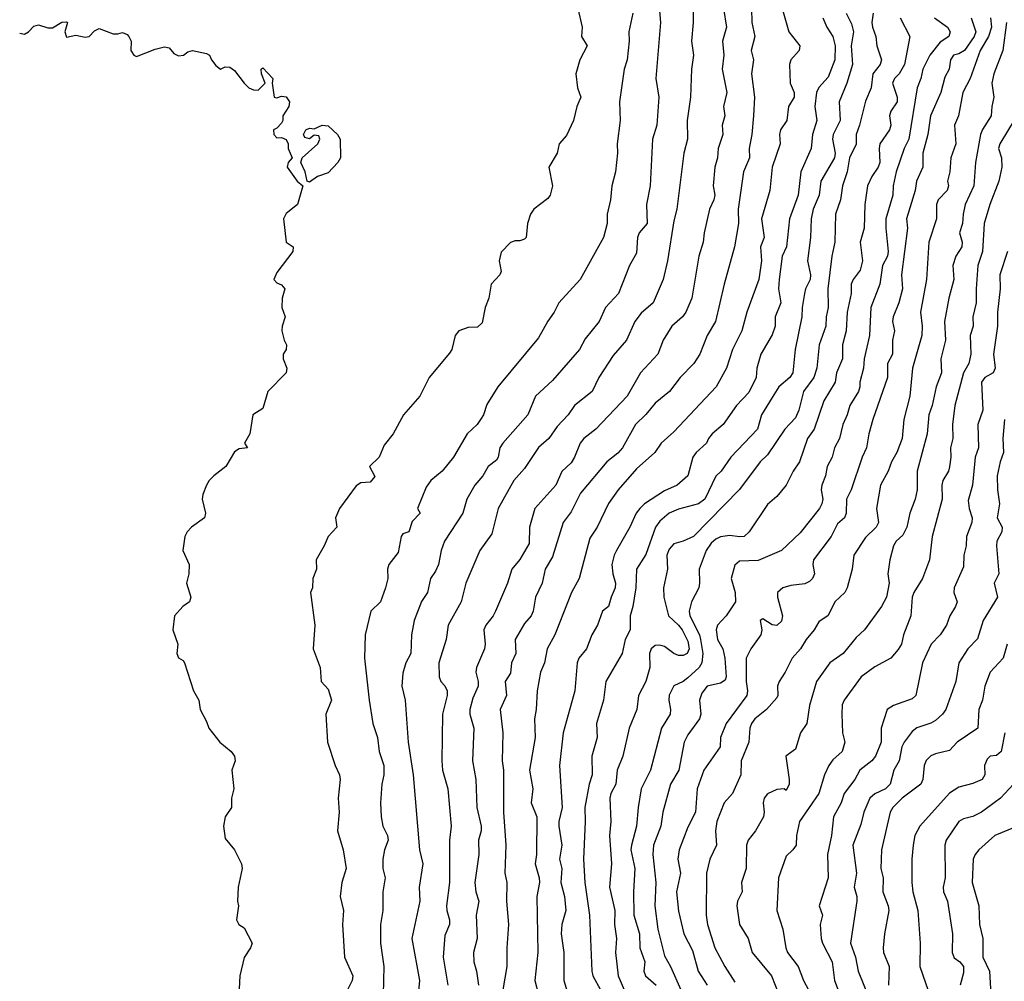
# Model space of a CAD drawing. Header units: metres. Extents: x -51132 to -49532, y -231222 to -229437.
# Tile 160 of 256: x -51132 to -51026, y -229706 to -229603. Entities that reach past the tile are written whole.
import ezdxf

# ---------------------------------------------------------------- set-up
doc = ezdxf.new("R2010")
doc.units = ezdxf.units.M
doc.layers.add('CONTOUR_INDEX', color=1, linetype='Continuous')
doc.layers.add('CONTOUR_INTER', color=3, linetype='Continuous')

msp = doc.modelspace()

# ---------------------------------------------------------------- linework, layer by layer
at = {"layer": 'CONTOUR_INDEX'}
for points, elevation in [([(-51050.01, -229601.76), (-51049.29, -229604.26), (-51048.12, -229605.76), (-51048.17, -229606.26), (-51049.07, -229607.26), (-51049.21, -229607.76), (-51049.13, -229609.76), (-51048.71, -229610.76), (-51048.73, -229611.26), (-51049.33, -229612.26), (-51049.51, -229613.76), (-51050.18, -229614.76), (-51050.29, -229615.26), (-51050.22, -229616.26), (-51051.07, -229618.76), (-51051.31, -229621.26), (-51052.21, -229624.26), (-51051.92, -229626.26), (-51052.3, -229627.26), (-51052.22, -229628.76), (-51052.5, -229630.76), (-51053.78, -229634.26), (-51054.33, -229636.26), (-51055.3, -229638.26), (-51055.97, -229640.26), (-51057.07, -229642.26), (-51061.58, -229647.06), (-51062.96, -229648.26), (-51063.62, -229649.26), (-51065.58, -229651.03), (-51067.55, -229653.26), (-51068.58, -229654.74), (-51069.78, -229657.26), (-51070.58, -229658.43), (-51071.73, -229662.76), (-51072.53, -229664.26), (-51074.31, -229668.76), (-51075.14, -229670.26), (-51075.41, -229671.76), (-51075.86, -229672.76), (-51076.22, -229674.76), (-51076.32, -229676.76), (-51076.49, -229677.76), (-51076.43, -229679.76), (-51077.03, -229683.26), (-51076.69, -229685.26), (-51076.87, -229686.76), (-51076.26, -229688.26), (-51076.29, -229692.26), (-51076.42, -229693.26), (-51076.01, -229694.76), (-51075.98, -229695.26), (-51076.26, -229696.76), (-51076.13, -229702.76), (-51076.45, -229705.76), (-51075.68, -229708.76)], 60), ([(-51065.98, -229602.26), (-51066.39, -229604.26), (-51066.37, -229605.26), (-51066.59, -229607.26), (-51066.92, -229608.26), (-51067.4, -229611.76), (-51067.34, -229613.76), (-51067.67, -229616.26), (-51067.63, -229617.26), (-51067.84, -229619.26), (-51068.24, -229620.76), (-51068.37, -229622.26), (-51068.73, -229623.76), (-51068.74, -229624.76), (-51069.12, -229626.26), (-51071.61, -229630.76), (-51073.9, -229633.26), (-51074.38, -229634.26), (-51075.08, -229635.22), (-51076.08, -229637.01), (-51080.42, -229642.26), (-51081.58, -229644.13), (-51081.97, -229645.26), (-51082.26, -229645.76), (-51082.63, -229646.26), (-51083.71, -229647.26), (-51085.15, -229649.76), (-51086.39, -229651.26), (-51087.58, -229652.28), (-51088.08, -229652.99), (-51089, -229655.26), (-51088.73, -229655.76), (-51089.58, -229656.65), (-51089.95, -229657.76), (-51090.58, -229657.98), (-51090.77, -229658.26), (-51091.08, -229659.96), (-51092.09, -229661.26), (-51092.23, -229661.76), (-51092.18, -229662.76), (-51092.44, -229663.76), (-51092.97, -229665.26), (-51094.01, -229666.26), (-51094.63, -229668.76), (-51094.67, -229671.26), (-51094.19, -229675.76), (-51093.79, -229678.26), (-51093.29, -229679.76), (-51093.12, -229681.26), (-51092.61, -229682.76), (-51092.61, -229683.76), (-51092.83, -229684.76), (-51092.97, -229686.76), (-51092.92, -229688.26), (-51092.71, -229689.26), (-51092.22, -229690.26), (-51092.16, -229690.76), (-51092.53, -229691.76), (-51092.72, -229692.76), (-51092.72, -229693.76), (-51092.49, -229694.76), (-51092.74, -229696.26), (-51092.74, -229698.26), (-51092.97, -229699.76), (-51092.99, -229701.76), (-51092.61, -229704.26), (-51092.69, -229707.26)], 65), ([(-51033.71, -229602.76), (-51032.3, -229603.76), (-51032.04, -229604.26), (-51032.17, -229604.76), (-51033.08, -229605.39), (-51034.19, -229606.76), (-51034.96, -229608.26), (-51035.17, -229609.26), (-51035.56, -229610.26), (-51036.46, -229615.76), (-51036.94, -229616.76), (-51037.8, -229619.26), (-51038.11, -229620.76), (-51038.17, -229621.76), (-51038.89, -229624.26), (-51038.92, -229625.26), (-51038.67, -229627.76), (-51038.74, -229628.26), (-51039.26, -229629.26), (-51039.53, -229631.26), (-51040.52, -229633.76), (-51040.64, -229636.76), (-51041.21, -229639.26), (-51041.28, -229640.26), (-51041.68, -229641.76), (-51041.69, -229642.26), (-51041.84, -229642.76), (-51042.74, -229644.26), (-51043.04, -229645.26), (-51043.52, -229646.26), (-51043.88, -229647.76), (-51044.39, -229648.76), (-51044.66, -229649.76), (-51045.18, -229650.76), (-51045.37, -229651.76), (-51045.75, -229652.76), (-51045.82, -229653.26), (-51045.63, -229654.26), (-51045.77, -229654.76), (-51045.99, -229655.26), (-51048.08, -229657.86), (-51050.08, -229659.76), (-51052.58, -229660.83), (-51054.58, -229660.88), (-51055.08, -229661.34), (-51055.45, -229662.76), (-51055.01, -229664.26), (-51054.99, -229665.26), (-51056, -229666.76), (-51056.93, -229667.76), (-51057.06, -229668.26), (-51056.91, -229669.26), (-51056.34, -229670.26), (-51056.12, -229671.26), (-51055.98, -229673.26), (-51056.08, -229673.64), (-51056.58, -229673.94), (-51058.01, -229674.26), (-51058.58, -229675.01), (-51058.84, -229675.76), (-51058.71, -229677.26), (-51058.83, -229677.76), (-51060.08, -229679.49), (-51060.47, -229680.26), (-51061.06, -229683.26), (-51061.96, -229684.76), (-51062.77, -229687.76), (-51062.98, -229689.26), (-51063.76, -229691.26), (-51063.83, -229692.26), (-51063.5, -229695.26), (-51063.64, -229697.76), (-51063.29, -229700.26), (-51062.58, -229703.1), (-51061.93, -229704.26), (-51060.85, -229706.76)], 55), ([(-51025.88, -229627.76), (-51026.71, -229630.26), (-51026.68, -229631.76), (-51026.96, -229634.26), (-51026.97, -229635.76), (-51027.39, -229638.76), (-51027.2, -229640.26), (-51027.43, -229640.76), (-51028.31, -229641.26), (-51028.68, -229641.76), (-51028.54, -229644.76), (-51029.07, -229646.26), (-51029, -229648.76), (-51029.35, -229649.76), (-51029.64, -229652.76), (-51030.08, -229654.4), (-51030, -229655.26), (-51029.67, -229656.26), (-51029.7, -229656.76), (-51030.26, -229658.26), (-51030.3, -229659.26), (-51030.55, -229660.26), (-51030.58, -229661.51), (-51031.6, -229663.76), (-51031.63, -229664.26), (-51031.28, -229665.26), (-51031.45, -229665.76), (-51032.07, -229666.76), (-51032.42, -229667.76), (-51033.08, -229668.76), (-51034.05, -229669.76), (-51035, -229671.76), (-51035.68, -229675.26), (-51036.08, -229675.63), (-51038.08, -229676.34), (-51038.76, -229676.76), (-51039.39, -229678.76), (-51039.4, -229680.26), (-51040, -229681.76), (-51040.42, -229682.26), (-51041.7, -229683.26), (-51042.23, -229684.26), (-51043.36, -229685.76), (-51043.69, -229686.76), (-51044.52, -229688.26), (-51044.73, -229690.26), (-51045.16, -229692.26), (-51045.06, -229694.76), (-51046.04, -229697.76), (-51045.7, -229698.76), (-51045.92, -229699.76), (-51045.82, -229701.26), (-51045.69, -229701.76), (-51044.66, -229703.76), (-51044.4, -229705.76), (-51043.82, -229707.26)], 50), ([(-51025.08, -229689.35), (-51027.24, -229690.26), (-51028.96, -229691.76), (-51029.36, -229692.26), (-51029.55, -229692.76), (-51029.67, -229695.26), (-51028.94, -229697.76), (-51028.9, -229699.76), (-51028.52, -229701.26), (-51028.53, -229703.26), (-51027.81, -229704.76), (-51027.66, -229707.26)], 45)]:
    msp.add_lwpolyline(points, dxfattribs=dict(at, elevation=elevation))
at = {"layer": 'CONTOUR_INTER'}
for points, elevation in [([(-51063.23, -229600.76), (-51063.01, -229603.26), (-51063.51, -229609.26), (-51063.21, -229611.26), (-51063.41, -229614.26), (-51063.88, -229615.76), (-51064.11, -229620.76), (-51064.5, -229622.76), (-51064.46, -229624.76), (-51065.29, -229625.76), (-51065.47, -229626.26), (-51065.58, -229627.95), (-51066.33, -229629.26), (-51067.51, -229632.26), (-51068.89, -229633.76), (-51069.58, -229635.26), (-51071.08, -229637.12), (-51071.68, -229638.26), (-51074.58, -229641.56), (-51076.4, -229643.26), (-51077.22, -229645.26), (-51079.89, -229648.26), (-51080.2, -229648.76), (-51080.4, -229649.76), (-51080.58, -229650.08), (-51081.47, -229650.76), (-51082.02, -229651.76), (-51082.88, -229652.76), (-51083.75, -229654.26), (-51084.17, -229655.76), (-51086.11, -229658.76), (-51086.5, -229659.76), (-51086.77, -229661.26), (-51087.08, -229661.97), (-51087.63, -229662.76), (-51087.96, -229664.26), (-51088.58, -229665.21), (-51089.36, -229667.26), (-51089.66, -229668.76), (-51089.73, -229670.76), (-51090.28, -229671.76), (-51090.58, -229672.88), (-51090.68, -229674.26), (-51090.34, -229675.76), (-51090.03, -229680.26), (-51089.47, -229683.76), (-51088.79, -229691.76), (-51088.46, -229693.26), (-51088.83, -229695.76), (-51088.76, -229697.26), (-51089.63, -229701.26), (-51088.82, -229705.76), (-51088.95, -229707.26)], 64), ([(-51059.53, -229600.76), (-51059.51, -229603.26), (-51059.69, -229605.26), (-51059.5, -229606.76), (-51059.71, -229608.26), (-51059.81, -229611.26), (-51060.15, -229613.76), (-51060.13, -229615.76), (-51060.53, -229617.26), (-51061.27, -229623.26), (-51061.58, -229624.48), (-51062.26, -229628.76), (-51062.74, -229630.76), (-51063.8, -229633.26), (-51065.08, -229634.37), (-51065.77, -229635.26), (-51066.66, -229637.26), (-51068.08, -229638.88), (-51069.6, -229641.26), (-51070.33, -229642.76), (-51072.22, -229644.26), (-51072.9, -229645.26), (-51074.08, -229646.49), (-51074.98, -229647.76), (-51076.08, -229648.74), (-51077.58, -229650.99), (-51078.7, -229652.26), (-51080.39, -229655.26), (-51081.08, -229657.97), (-51082.34, -229659.76), (-51083.86, -229663.26), (-51084.36, -229665.26), (-51085.72, -229667.76), (-51085.95, -229669.26), (-51086.73, -229671.76), (-51086.71, -229673.26), (-51086.52, -229673.76), (-51086.08, -229674.23), (-51085.85, -229674.76), (-51085.83, -229675.26), (-51086.33, -229677.26), (-51086.42, -229682.26), (-51086.33, -229683.26), (-51085.76, -229685.26), (-51085.42, -229689.26), (-51085.6, -229690.76), (-51085.59, -229695.26), (-51085.9, -229697.76), (-51085.88, -229698.26), (-51085.58, -229699.26), (-51085.58, -229699.76), (-51086.08, -229700.94), (-51086.28, -229703.26), (-51085.76, -229706.26)], 63), ([(-51071.87, -229601.76), (-51071.4, -229603.76), (-51071.46, -229604.76), (-51070.87, -229605.76), (-51071.64, -229607.26), (-51072.09, -229608.76), (-51071.9, -229610.26), (-51071.55, -229611.26), (-51071.96, -229612.26), (-51072.32, -229613.76), (-51073.08, -229615.38), (-51073.86, -229616.26), (-51074.09, -229617.26), (-51074.95, -229618.76), (-51074.58, -229620.76), (-51074.81, -229621.76), (-51075.08, -229622.1), (-51076.57, -229623.26), (-51076.94, -229623.76), (-51077.23, -229624.76), (-51077.4, -229626.26), (-51077.58, -229626.45), (-51078.08, -229626.64), (-51078.58, -229626.62), (-51079.08, -229626.82), (-51080.08, -229627.85), (-51080.28, -229628.76), (-51080.08, -229629.91), (-51080.2, -229630.26), (-51081.15, -229631.26), (-51081.39, -229632.76), (-51081.78, -229633.76), (-51082.08, -229635.41), (-51082.58, -229635.88), (-51083.58, -229635.89), (-51084.6, -229636.26), (-51084.97, -229636.76), (-51085.36, -229638.26), (-51085.58, -229638.65), (-51087.77, -229641.26), (-51088.75, -229643.26), (-51090.53, -229645.26), (-51091.61, -229647.26), (-51092.58, -229648.49), (-51093.12, -229649.76), (-51094.14, -229650.76), (-51093.58, -229651.85), (-51094.08, -229652.45), (-51095.08, -229652.53), (-51095.58, -229652.84), (-51097.37, -229655.26), (-51097.78, -229656.26), (-51097.66, -229657.26), (-51098.56, -229658.26), (-51098.99, -229659.26), (-51099.85, -229660.76), (-51099.84, -229661.76), (-51100.2, -229662.76), (-51100.26, -229663.76), (-51100.46, -229664.26), (-51100, -229667.76), (-51100.18, -229670.26), (-51099.43, -229672.26), (-51099.31, -229673.76), (-51098.58, -229674.58), (-51098.21, -229675.76), (-51098.82, -229677.26), (-51098.64, -229680.26), (-51097.84, -229682.76), (-51097.36, -229683.76), (-51097.29, -229684.26), (-51097.52, -229686.26), (-51097.41, -229687.76), (-51097.57, -229689.76), (-51096.97, -229691.76), (-51096.66, -229693.76), (-51097.12, -229695.26), (-51097.28, -229696.76), (-51096.95, -229698.26), (-51097.03, -229699.76), (-51096.81, -229703.26), (-51095.93, -229705.26), (-51096, -229705.76), (-51096.49, -229706.76)], 66), ([(-51056.29, -229601.76), (-51055.94, -229603.76), (-51056.37, -229605.26), (-51056.23, -229606.76), (-51056.41, -229608.26), (-51055.92, -229610.76), (-51056.28, -229612.26), (-51056.13, -229613.26), (-51056.41, -229614.26), (-51056.35, -229615.26), (-51056.85, -229616.76), (-51056.92, -229617.76), (-51057.22, -229618.76), (-51057.39, -229620.76), (-51057.22, -229621.76), (-51057.32, -229622.26), (-51057.76, -229623.26), (-51058.34, -229625.76), (-51058.45, -229626.76), (-51058.9, -229628.26), (-51059.66, -229632.76), (-51060.31, -229634.26), (-51060.66, -229634.76), (-51061.79, -229635.76), (-51062.72, -229637.26), (-51063.31, -229638.76), (-51065.14, -229640.76), (-51066.59, -229643.26), (-51069.95, -229646.76), (-51071.22, -229647.76), (-51071.61, -229648.26), (-51072.21, -229649.76), (-51072.58, -229650.38), (-51073.58, -229651.29), (-51074.21, -229652.76), (-51076.46, -229655.26), (-51077.03, -229657.26), (-51077.08, -229659.01), (-51078.08, -229660.73), (-51078.91, -229661.76), (-51079.38, -229663.26), (-51080.68, -229666.26), (-51080.93, -229666.76), (-51081.72, -229667.76), (-51081.92, -229668.26), (-51081.76, -229669.76), (-51081.86, -229670.26), (-51082.72, -229672.26), (-51082.78, -229672.76), (-51082.52, -229673.76), (-51082.52, -229674.26), (-51083.08, -229675.54), (-51083.43, -229676.76), (-51083.42, -229677.26), (-51082.99, -229678.76), (-51083.14, -229682.26), (-51082.77, -229684.26), (-51082.66, -229687.26), (-51082.19, -229689.26), (-51082.19, -229689.76), (-51082.5, -229690.76), (-51082.45, -229692.26), (-51082.87, -229695.26), (-51082.76, -229696.26), (-51082.47, -229697.26), (-51082.75, -229698.76), (-51082.63, -229701.26), (-51083.04, -229702.76), (-51082.99, -229703.76), (-51082.69, -229704.76), (-51082.5, -229706.26)], 62), ([(-51053.27, -229601.76), (-51053.24, -229603.26), (-51052.92, -229604.76), (-51053.3, -229606.26), (-51053.07, -229607.26), (-51053.28, -229608.76), (-51052.97, -229611.26), (-51053.07, -229613.26), (-51053.25, -229615.26), (-51053.54, -229616.76), (-51053.51, -229617.76), (-51054.13, -229619.26), (-51054.69, -229623.26), (-51054.67, -229624.76), (-51055.1, -229627.26), (-51056.22, -229631.26), (-51057.14, -229635.26), (-51058.02, -229636.76), (-51058.82, -229638.76), (-51059.45, -229639.76), (-51060.92, -229641.26), (-51062.06, -229642.76), (-51063.58, -229644), (-51064.58, -229645.21), (-51065.7, -229646.26), (-51067.08, -229648.76), (-51067.58, -229649.33), (-51068.75, -229650.26), (-51071.58, -229653.61), (-51072.58, -229655.61), (-51073.43, -229656.76), (-51074.58, -229660.42), (-51075.34, -229661.76), (-51075.67, -229663.26), (-51076.38, -229664.76), (-51076.64, -229666.26), (-51076.86, -229666.76), (-51077.58, -229667.56), (-51078.58, -229669.26), (-51078.5, -229670.76), (-51078.95, -229671.76), (-51079.08, -229672.88), (-51079.62, -229673.76), (-51079.5, -229675.26), (-51080.17, -229676.76), (-51079.88, -229679.26), (-51079.95, -229682.26), (-51079.81, -229683.26), (-51079.8, -229687.76), (-51079.58, -229691.26), (-51079.66, -229694.26), (-51079.46, -229695.26), (-51079.48, -229697.26), (-51079.29, -229699.76), (-51079.47, -229702.26), (-51079.44, -229704.26), (-51079.9, -229706.76)], 61), ([(-51131.58, -229604.43), (-51131.08, -229604.51), (-51130.65, -229604.26), (-51130.08, -229603.65), (-51129.58, -229603.51), (-51128.58, -229603.86), (-51128.08, -229603.83), (-51127.08, -229603.24), (-51126.58, -229603.19), (-51126.47, -229603.26), (-51126.75, -229604.26), (-51126.58, -229604.86), (-51125.58, -229604.62), (-51124.58, -229604.86), (-51124.13, -229604.76), (-51123.58, -229604.18), (-51123.08, -229603.91), (-51121.58, -229604.5), (-51121.08, -229604.5), (-51120.58, -229604.33), (-51120.08, -229604.56), (-51119.92, -229604.76), (-51119.64, -229605.26), (-51119.7, -229606.26), (-51119.38, -229606.76), (-51119.08, -229606.92), (-51117.08, -229606.11), (-51116.08, -229605.88), (-51115.58, -229605.97), (-51115.08, -229606.59), (-51114.58, -229606.85), (-51114.06, -229606.76), (-51113.58, -229606.42), (-51113.08, -229606.28), (-51111.58, -229606.6), (-51111.28, -229606.76), (-51111.07, -229607.26), (-51110.58, -229607.88), (-51110.08, -229608.25), (-51109.58, -229608.03), (-51109.08, -229608.06), (-51108.58, -229608.4), (-51107.56, -229609.76), (-51107.08, -229610.26), (-51106.58, -229610.47), (-51106.08, -229610.5), (-51105.33, -229609.76), (-51105.72, -229608.76), (-51105.76, -229608.26), (-51105.58, -229608.12), (-51104.48, -229609.26), (-51104.57, -229609.76), (-51104.35, -229611.26), (-51104.08, -229611.35), (-51103.58, -229611.17), (-51103.08, -229611.23), (-51102.7, -229611.76), (-51102.8, -229612.26), (-51103.43, -229613.26), (-51103.42, -229613.76), (-51103.58, -229614.04), (-51104.08, -229614.59), (-51104.41, -229614.76), (-51104.38, -229615.26), (-51104.08, -229615.6), (-51103.58, -229615.59), (-51103.08, -229615.78), (-51102.86, -229616.26), (-51102.84, -229616.76), (-51102.41, -229617.76), (-51102.84, -229618.26), (-51102.97, -229618.76), (-51101.88, -229620.26), (-51101.28, -229620.76), (-51101.87, -229622.76), (-51103.08, -229623.72), (-51103.36, -229624.26), (-51103.08, -229626.78), (-51102.31, -229627.26), (-51102.36, -229627.76), (-51104.08, -229630.03), (-51104.4, -229630.76), (-51104.08, -229631.13), (-51103.58, -229631.34), (-51103.22, -229631.76), (-51103.51, -229632.76), (-51103.53, -229633.76), (-51103.16, -229634.76), (-51103.5, -229635.76), (-51103.53, -229636.26), (-51103.3, -229637.26), (-51103.03, -229637.76), (-51103.08, -229638.26), (-51103.4, -229638.76), (-51103.4, -229639.26), (-51103, -229640.26), (-51103.08, -229640.75), (-51105.04, -229642.76), (-51105.58, -229644.58), (-51106.64, -229645.26), (-51106.95, -229647.26), (-51107.54, -229648.26), (-51107.22, -229648.76), (-51108.08, -229648.87), (-51108.58, -229649.19), (-51109.52, -229650.76), (-51110.82, -229651.76), (-51111.31, -229652.26), (-51111.58, -229652.76), (-51112, -229653.76), (-51112.07, -229654.26), (-51111.71, -229655.76), (-51111.81, -229656.26), (-51113.19, -229657.26), (-51113.66, -229657.76), (-51113.91, -229658.26), (-51114.07, -229659.26), (-51114.12, -229659.76), (-51113.46, -229661.26), (-51113.5, -229662.26), (-51113.72, -229663.26), (-51113.26, -229664.76), (-51113.41, -229665.26), (-51114.14, -229665.76), (-51115.01, -229666.76), (-51115.19, -229668.26), (-51114.65, -229669.76), (-51114.77, -229670.76), (-51114.58, -229671.25), (-51114.08, -229671.54), (-51113.93, -229671.76), (-51112.99, -229674.76), (-51112.43, -229675.76), (-51112.28, -229676.76), (-51111.58, -229678.04), (-51111.33, -229678.76), (-51110.17, -229680.26), (-51108.97, -229681.26), (-51108.59, -229681.76), (-51108.53, -229682.26), (-51108.87, -229683.26), (-51108.66, -229685.26), (-51108.9, -229686.26), (-51108.92, -229687.26), (-51109.58, -229688.25), (-51109.79, -229689.26), (-51109.58, -229690.58), (-51108.58, -229691.76), (-51107.85, -229693.26), (-51107.77, -229693.76), (-51108.22, -229695.76), (-51108.29, -229697.26), (-51108.18, -229697.76), (-51108.39, -229699.26), (-51108.13, -229699.76), (-51107.58, -229700.11), (-51106.71, -229701.76), (-51106.88, -229702.26), (-51107.58, -229703.31), (-51108.04, -229705.26), (-51108.19, -229708.76)], 67), ([(-51045.63, -229602.76), (-51045.22, -229603.76), (-51044.58, -229604.76), (-51044.32, -229605.76), (-51044.35, -229607.26), (-51045.08, -229609.12), (-51046.08, -229610.22), (-51046.32, -229610.76), (-51046.51, -229612.26), (-51046.28, -229613.76), (-51046.76, -229615.26), (-51046.89, -229616.76), (-51048.01, -229619.26), (-51048.27, -229621.76), (-51049.21, -229624.26), (-51049.54, -229627.26), (-51049.99, -229628.26), (-51050.33, -229630.76), (-51050.38, -229631.76), (-51050.14, -229633.26), (-51050.73, -229634.76), (-51050.75, -229635.76), (-51051.08, -229636.69), (-51052.29, -229638.76), (-51052.72, -229640.26), (-51052.77, -229641.26), (-51053.58, -229642.84), (-51054.9, -229644.26), (-51056.32, -229646.26), (-51057.48, -229647.26), (-51057.87, -229647.76), (-51058.08, -229648.29), (-51059.19, -229649.26), (-51059.54, -229649.76), (-51060.08, -229651.76), (-51061.24, -229652.76), (-51062.58, -229653.38), (-51064.71, -229654.76), (-51065.24, -229655.26), (-51065.63, -229655.76), (-51066.31, -229657.26), (-51067.73, -229659.76), (-51067.98, -229660.26), (-51068.21, -229661.26), (-51068.1, -229662.26), (-51067.82, -229663.26), (-51067.85, -229663.76), (-51068.3, -229664.76), (-51068.57, -229665.76), (-51069.22, -229666.26), (-51069.77, -229667.76), (-51070.35, -229668.76), (-51070.94, -229670.26), (-51071.77, -229671.26), (-51071.93, -229671.76), (-51072.18, -229674.76), (-51073.42, -229679.26), (-51073.81, -229682.76), (-51073.53, -229687.26), (-51073.9, -229688.76), (-51073.89, -229689.26), (-51073.59, -229691.26), (-51073.84, -229692.76), (-51073.56, -229693.76), (-51073.68, -229695.26), (-51073.29, -229696.76), (-51073.16, -229698.26), (-51073.58, -229699.76), (-51073.65, -229700.76), (-51073.35, -229702.76), (-51073.35, -229705.76), (-51072.76, -229707.76)], 59), ([(-51043.14, -229602.26), (-51042.58, -229603.42), (-51042.36, -229604.26), (-51042.6, -229605.76), (-51042.48, -229607.76), (-51043.08, -229609.76), (-51043.89, -229611.76), (-51043.8, -229613.76), (-51044.53, -229615.26), (-51044.61, -229615.76), (-51044.31, -229617.26), (-51044.41, -229617.76), (-51045.86, -229620.26), (-51046.05, -229621.76), (-51046.69, -229623.26), (-51046.9, -229624.26), (-51046.96, -229626.26), (-51047.28, -229628.76), (-51046.95, -229630.26), (-51046.99, -229630.76), (-51047.5, -229631.76), (-51047.61, -229632.26), (-51047.87, -229633.76), (-51047.88, -229634.76), (-51048.61, -229638.26), (-51048.85, -229640.76), (-51049.17, -229641.26), (-51050.34, -229642.26), (-51051.08, -229643.39), (-51052.22, -229645.26), (-51052.65, -229646.76), (-51055.49, -229649.76), (-51056.51, -229651.26), (-51057.08, -229651.8), (-51058.29, -229654.26), (-51058.95, -229654.76), (-51061.08, -229655.32), (-51062.08, -229655.76), (-51063.08, -229656.63), (-51063.55, -229657.26), (-51064.58, -229660.2), (-51065.58, -229661.76), (-51065.67, -229663.76), (-51065.97, -229665.76), (-51066.25, -229666.76), (-51066.25, -229668.26), (-51066.79, -229669.26), (-51067.13, -229670.76), (-51068.85, -229673.76), (-51069.1, -229675.76), (-51069.88, -229678.26), (-51069.79, -229679.76), (-51070.37, -229681.76), (-51070.31, -229683.76), (-51070.64, -229684.76), (-51071.12, -229687.26), (-51071.07, -229688.76), (-51071.24, -229692.76), (-51071.11, -229695.26), (-51070.63, -229698.76), (-51070.38, -229704.76), (-51070.27, -229705.26), (-51069.42, -229706.76)], 58), ([(-51040.25, -229602.26), (-51040.4, -229603.26), (-51040.34, -229603.76), (-51039.97, -229604.76), (-51039.86, -229605.76), (-51039.38, -229607.26), (-51039.5, -229607.76), (-51040.29, -229608.76), (-51040.48, -229610.26), (-51041.08, -229611.7), (-51041.71, -229614.26), (-51042.08, -229615.26), (-51042.08, -229616.29), (-51042.8, -229617.76), (-51043.04, -229619.26), (-51043.53, -229620.76), (-51043.77, -229622.26), (-51044.28, -229623.76), (-51044.35, -229626.76), (-51044.7, -229628.26), (-51045.11, -229631.76), (-51045.09, -229633.76), (-51045.3, -229634.76), (-51045.31, -229635.76), (-51046.04, -229637.76), (-51046.29, -229640.26), (-51046.62, -229641.26), (-51047.72, -229642.76), (-51048.22, -229644.76), (-51048.58, -229645.56), (-51049.7, -229646.76), (-51051.58, -229649.52), (-51052.36, -229650.26), (-51054.58, -229653.23), (-51059.49, -229658.26), (-51060.58, -229658.76), (-51061.58, -229659.04), (-51062.08, -229659.61), (-51062.33, -229660.26), (-51062.26, -229661.76), (-51062.68, -229663.76), (-51062.67, -229664.76), (-51062.17, -229666.76), (-51061.08, -229667.73), (-51060.71, -229668.26), (-51060.08, -229669.45), (-51059.94, -229670.26), (-51060.18, -229670.76), (-51060.58, -229670.99), (-51061.08, -229670.99), (-51061.58, -229670.79), (-51062.58, -229670.03), (-51063.08, -229669.9), (-51063.58, -229669.92), (-51064, -229670.26), (-51064.19, -229670.76), (-51064.16, -229672.26), (-51064.58, -229673.76), (-51065.37, -229675.26), (-51065.55, -229676.76), (-51066.36, -229678.76), (-51067.05, -229681.76), (-51067.67, -229683.26), (-51067.79, -229684.76), (-51068.33, -229685.76), (-51068.44, -229686.26), (-51068.34, -229688.76), (-51068.47, -229690.26), (-51068.26, -229693.26), (-51068.49, -229695.76), (-51067.91, -229698.26), (-51067.93, -229699.76), (-51067.74, -229701.26), (-51067.82, -229702.76), (-51067.53, -229705.26), (-51066.92, -229706.76)], 57), ([(-51037.36, -229602.76), (-51036.34, -229604.76), (-51036.92, -229607.76), (-51037.49, -229608.76), (-51037.99, -229609.26), (-51038.2, -229609.76), (-51037.7, -229611.26), (-51037.7, -229611.76), (-51038.36, -229612.76), (-51038.5, -229613.26), (-51038.38, -229614.26), (-51038.5, -229614.76), (-51039.55, -229616.26), (-51039.63, -229616.76), (-51039.53, -229618.26), (-51039.73, -229618.76), (-51040.42, -229619.76), (-51040.85, -229620.76), (-51041.16, -229622.76), (-51041.22, -229625.26), (-51041.66, -229626.76), (-51041.39, -229628.76), (-51041.64, -229629.76), (-51042.41, -229630.76), (-51042.61, -229631.26), (-51042.6, -229632.26), (-51043.03, -229634.26), (-51043.16, -229636.26), (-51043.56, -229637.76), (-51043.53, -229639.26), (-51044.18, -229640.76), (-51044.32, -229641.76), (-51045.55, -229643.76), (-51046.57, -229646.76), (-51047.28, -229647.76), (-51048.14, -229650.26), (-51048.82, -229651.26), (-51049.56, -229652.76), (-51050.58, -229653.97), (-51051.58, -229654.85), (-51053.53, -229657.76), (-51054.08, -229658.25), (-51054.58, -229658.31), (-51055.58, -229658.16), (-51056.58, -229658.3), (-51057.08, -229658.54), (-51057.58, -229658.98), (-51058.13, -229659.76), (-51058.87, -229661.76), (-51058.83, -229663.26), (-51058.93, -229663.76), (-51059.7, -229665.26), (-51059.94, -229666.26), (-51059.89, -229666.76), (-51058.86, -229668.76), (-51058.72, -229669.26), (-51058.48, -229670.76), (-51058.61, -229671.76), (-51058.88, -229672.26), (-51060.08, -229673.37), (-51060.58, -229673.76), (-51061.58, -229674.24), (-51062.08, -229675.23), (-51062.13, -229675.76), (-51061.94, -229676.76), (-51061.97, -229677.26), (-51062.9, -229678.76), (-51064.1, -229683.26), (-51065.08, -229685.25), (-51065.42, -229687.26), (-51065.57, -229689.26), (-51066.13, -229691.26), (-51066.18, -229691.76), (-51065.77, -229693.76), (-51065.91, -229696.26), (-51065.88, -229698.76), (-51065.25, -229700.76), (-51065.21, -229702.26), (-51064.69, -229703.76), (-51064.8, -229704.76), (-51064.62, -229705.26), (-51063.48, -229706.26)], 56), ([(-51029.79, -229602.76), (-51029.27, -229604.26), (-51029.44, -229604.76), (-51030.48, -229606.26), (-51031.08, -229606.61), (-51031.66, -229606.76), (-51031.99, -229607.26), (-51032.12, -229608.26), (-51032.58, -229609.11), (-51033.03, -229610.76), (-51034.11, -229613.26), (-51034.42, -229615.26), (-51034.94, -229617.26), (-51034.96, -229618.76), (-51035.62, -229620.26), (-51035.75, -229621.26), (-51036.68, -229624.26), (-51036.6, -229625.26), (-51037.23, -229630.26), (-51037.11, -229631.76), (-51037.51, -229633.26), (-51038.11, -229634.76), (-51038.19, -229635.26), (-51037.98, -229636.26), (-51038.2, -229637.26), (-51038.19, -229638.76), (-51038.71, -229639.76), (-51038.73, -229641.26), (-51040.3, -229645.76), (-51040.74, -229647.26), (-51040.99, -229648.76), (-51041.44, -229649.76), (-51042.63, -229653.26), (-51043.11, -229654.26), (-51043.16, -229655.76), (-51043.33, -229656.26), (-51044.08, -229656.91), (-51044.75, -229658.26), (-51046.65, -229660.76), (-51046.71, -229661.26), (-51046.53, -229662.26), (-51046.74, -229662.76), (-51047.08, -229663.09), (-51047.58, -229663.32), (-51049.08, -229663.49), (-51049.94, -229663.76), (-51050.49, -229664.26), (-51050.49, -229664.76), (-51049.97, -229666.76), (-51050.08, -229667.33), (-51050.58, -229667.77), (-51051.08, -229667.72), (-51052.08, -229667.07), (-51052.34, -229667.26), (-51052.16, -229668.26), (-51052.28, -229668.76), (-51053.35, -229670.26), (-51053.84, -229671.26), (-51053.85, -229673.76), (-51053.69, -229674.76), (-51053.79, -229675.26), (-51056, -229678.26), (-51056.6, -229679.76), (-51056.63, -229680.76), (-51058.38, -229683.26), (-51059.1, -229685.26), (-51059.28, -229687.76), (-51060.08, -229689.34), (-51061.02, -229691.76), (-51061.17, -229692.76), (-51060.88, -229694.26), (-51061.3, -229696.26), (-51061.08, -229698.34), (-51060.51, -229700.76), (-51059.58, -229702.55), (-51058.98, -229704.76), (-51058.02, -229706.26)], 54), ([(-51027.71, -229602.76), (-51027.6, -229603.76), (-51027.91, -229604.76), (-51028.8, -229606.26), (-51029.88, -229609.26), (-51030.65, -229610.76), (-51031.12, -229613.26), (-51031.55, -229614.26), (-51031.4, -229616.26), (-51031.95, -229617.76), (-51032.07, -229619.26), (-51032.29, -229620.26), (-51032.21, -229620.76), (-51032.34, -229621.26), (-51033.29, -229622.26), (-51033.5, -229622.76), (-51033.48, -229624.26), (-51034.31, -229626.76), (-51034.56, -229630.76), (-51035.2, -229634.26), (-51035.02, -229635.76), (-51035.05, -229636.76), (-51036.05, -229640.26), (-51036.33, -229643.26), (-51036.99, -229645.76), (-51037.15, -229647.76), (-51037.72, -229649.26), (-51038.31, -229650.26), (-51038.65, -229651.26), (-51039.47, -229652.76), (-51039.91, -229655.26), (-51039.7, -229656.76), (-51039.93, -229657.26), (-51041.08, -229658.38), (-51042.33, -229660.26), (-51042.5, -229661.76), (-51043.05, -229663.76), (-51043.29, -229664.26), (-51044.35, -229665.26), (-51045.08, -229666.7), (-51046.08, -229667.37), (-51046.59, -229668.26), (-51047.43, -229669.26), (-51048.05, -229670.26), (-51048.93, -229671.26), (-51049.67, -229672.76), (-51050.31, -229673.76), (-51050.48, -229674.26), (-51050.45, -229675.26), (-51050.58, -229675.53), (-51051.67, -229676.76), (-51052.93, -229677.76), (-51053.28, -229678.26), (-51053.45, -229678.76), (-51053.56, -229680.26), (-51054.37, -229682.26), (-51054.43, -229683.76), (-51055.3, -229685.76), (-51056.22, -229686.76), (-51056.99, -229688.76), (-51057.14, -229689.76), (-51057.02, -229691.26), (-51057.75, -229692.76), (-51058.08, -229694.26), (-51058.14, -229698.76), (-51057.98, -229699.76), (-51057.2, -229702.26), (-51056.15, -229704.26), (-51055.08, -229705.92)], 53), ([(-51026, -229603.26), (-51026.37, -229606.26), (-51027.34, -229608.76), (-51027.56, -229609.76), (-51027.34, -229611.26), (-51027.58, -229612.26), (-51027.64, -229613.26), (-51028.58, -229614.73), (-51028.77, -229615.26), (-51029.3, -229618.26), (-51029.49, -229620.76), (-51030.41, -229622.76), (-51030.64, -229623.76), (-51030.69, -229624.76), (-51031.04, -229625.76), (-51030.73, -229626.76), (-51030.76, -229627.26), (-51031.43, -229628.26), (-51031.73, -229629.26), (-51031.62, -229630.76), (-51032.16, -229632.76), (-51032.63, -229635.26), (-51032.52, -229637.26), (-51033.03, -229639.26), (-51032.94, -229640.76), (-51033.53, -229642.26), (-51033.94, -229644.26), (-51034.29, -229645.26), (-51034.48, -229647.26), (-51035.54, -229651.26), (-51035.56, -229653.26), (-51035.76, -229654.26), (-51036.35, -229655.76), (-51036.66, -229657.26), (-51037.08, -229658.1), (-51037.79, -229658.76), (-51038.08, -229659.26), (-51038.47, -229660.76), (-51038.68, -229662.26), (-51038.56, -229663.26), (-51038.84, -229664.76), (-51039.38, -229665.76), (-51041.18, -229668.26), (-51042.08, -229669.08), (-51043.48, -229670.76), (-51044.9, -229671.76), (-51046.33, -229673.76), (-51047.08, -229676.33), (-51047.36, -229678.26), (-51048.04, -229679.26), (-51048.58, -229681.01), (-51049.6, -229681.76), (-51049.24, -229684.26), (-51049.26, -229684.76), (-51049.58, -229685.42), (-51049.78, -229685.26), (-51050.58, -229685.31), (-51051.58, -229685.78), (-51051.91, -229686.26), (-51052.03, -229686.76), (-51051.91, -229687.76), (-51052.01, -229688.26), (-51052.86, -229689.76), (-51053.64, -229690.76), (-51053.8, -229691.26), (-51053.85, -229693.76), (-51054.34, -229695.26), (-51054.29, -229696.26), (-51054.79, -229697.26), (-51054.86, -229697.76), (-51054.57, -229699.76), (-51053.63, -229701.26), (-51053.22, -229702.76), (-51051.13, -229705.26), (-51050.35, -229707.26)], 52), ([(-51025.08, -229613.53), (-51026.71, -229616.26), (-51026.84, -229616.76), (-51026.53, -229617.76), (-51026.5, -229618.76), (-51026.83, -229620.26), (-51027.79, -229622.76), (-51028.37, -229624.76), (-51028.56, -229627.76), (-51029.06, -229629.26), (-51029.25, -229631.76), (-51029.23, -229633.26), (-51029.6, -229634.76), (-51029.55, -229635.76), (-51029.9, -229636.76), (-51029.82, -229638.76), (-51030.04, -229639.76), (-51030.61, -229640.76), (-51031.53, -229644.26), (-51031.79, -229646.26), (-51031.75, -229647.76), (-51031.99, -229648.76), (-51031.95, -229649.76), (-51032.08, -229650.8), (-51032.19, -229651.26), (-51032.8, -229652.26), (-51032.91, -229652.76), (-51032.88, -229654.26), (-51033.94, -229658.26), (-51034.23, -229660.76), (-51034.97, -229662.76), (-51035.9, -229664.26), (-51036.08, -229664.75), (-51036.23, -229666.76), (-51037.01, -229668.76), (-51037.24, -229669.76), (-51037.58, -229670.36), (-51038.38, -229671.26), (-51040.08, -229672.19), (-51041.54, -229673.26), (-51043.38, -229675.76), (-51043.57, -229676.26), (-51043.62, -229677.26), (-51043.56, -229679.26), (-51043.31, -229680.26), (-51043.57, -229681.26), (-51044.58, -229682.15), (-51045.02, -229682.76), (-51045.47, -229683.76), (-51046.09, -229685.76), (-51048.16, -229688.76), (-51048.47, -229690.26), (-51048.51, -229691.26), (-51048.84, -229691.76), (-51049.58, -229692.46), (-51050.39, -229694.76), (-51050.58, -229698.26), (-51049.92, -229700.26), (-51049.62, -229702.26), (-51049.42, -229702.76), (-51048.27, -229704.26), (-51047.71, -229705.76), (-51046.64, -229707.76)], 51), ([(-51099.22, -229614.26), (-51098.58, -229614.32), (-51097.58, -229615.27), (-51097.28, -229615.76), (-51097.24, -229617.76), (-51097.55, -229618.26), (-51098.58, -229619.35), (-51099.72, -229619.76), (-51100.58, -229620.34), (-51100.81, -229620.26), (-51101.04, -229619.26), (-51101.51, -229618.26), (-51101.35, -229617.76), (-51099.67, -229616.26), (-51099.46, -229615.76), (-51099.58, -229615.39), (-51100.08, -229615.31), (-51100.58, -229615.73), (-51101.08, -229615.56), (-51101.21, -229615.26), (-51100.95, -229614.76), (-51100.58, -229614.59), (-51100.08, -229614.66), (-51099.22, -229614.26)], 67), ([(-51026.2, -229645.76), (-51026.38, -229647.76), (-51026.3, -229649.26), (-51026.68, -229650.26), (-51026.98, -229651.76), (-51026.97, -229653.26), (-51026.75, -229654.76), (-51026.98, -229656.26), (-51026.46, -229657.26), (-51026.49, -229657.76), (-51027.03, -229658.76), (-51027.08, -229659.26), (-51026.81, -229662.26), (-51027.33, -229663.26), (-51026.96, -229664.76), (-51028.49, -229667.26), (-51029.08, -229669.19), (-51030.12, -229670.26), (-51031.08, -229671.76), (-51031.43, -229673.76), (-51032.49, -229676.76), (-51032.84, -229677.26), (-51033.58, -229677.93), (-51034.08, -229678.23), (-51035.58, -229678.73), (-51036.08, -229679.12), (-51036.95, -229680.26), (-51037.2, -229680.76), (-51037.48, -229682.26), (-51038.06, -229683.26), (-51038.46, -229684.76), (-51038.95, -229685.26), (-51040.08, -229685.78), (-51040.62, -229686.26), (-51041.25, -229687.76), (-51041.58, -229689.05), (-51042.43, -229691.26), (-51042.06, -229694.26), (-51042.29, -229695.76), (-51042.02, -229696.76), (-51042.01, -229697.26), (-51042.68, -229701.76), (-51042.14, -229703.26), (-51041.86, -229704.76), (-51040.67, -229707.76)], 49), ([(-51025.91, -229669.76), (-51026.36, -229671.26), (-51027.74, -229672.76), (-51028.3, -229674.26), (-51028.55, -229675.76), (-51028.94, -229676.76), (-51029.05, -229678.76), (-51031.29, -229680.26), (-51032.08, -229681.15), (-51033.58, -229681.5), (-51034.08, -229681.73), (-51034.58, -229682.22), (-51034.82, -229682.76), (-51034.93, -229684.26), (-51035.15, -229684.76), (-51037.15, -229686.26), (-51038.14, -229687.26), (-51038.44, -229687.76), (-51039.38, -229691.76), (-51039.44, -229693.76), (-51039.2, -229694.76), (-51039.21, -229696.26), (-51038.64, -229697.76), (-51038.6, -229698.26), (-51039.06, -229700.76), (-51039.18, -229702.26), (-51039.14, -229702.76), (-51038.55, -229704.26), (-51038.61, -229706.26)], 48), ([(-51026.16, -229679.26), (-51026.57, -229681.26), (-51027.08, -229681.67), (-51027.73, -229681.76), (-51028.08, -229682.08), (-51028.36, -229682.76), (-51028.32, -229683.76), (-51028.6, -229684.26), (-51029.58, -229684.68), (-51031.08, -229685.09), (-51032.08, -229685.7), (-51035.28, -229689.26), (-51035.81, -229690.26), (-51035.99, -229691.26), (-51036.12, -229692.76), (-51036.12, -229695.26), (-51036.03, -229696.26), (-51035.49, -229698.26), (-51035.22, -229701.76), (-51035.27, -229704.26), (-51034.06, -229707.76)], 47), ([(-51025.23, -229684.76), (-51026.65, -229686.26), (-51028.68, -229687.76), (-51029.58, -229688.22), (-51030.58, -229688.47), (-51031.08, -229688.74), (-51032.46, -229690.76), (-51032.58, -229691.26), (-51032.55, -229694.76), (-51032.76, -229695.76), (-51032.73, -229696.26), (-51032.29, -229697.26), (-51031.77, -229700.76), (-51031.8, -229702.76), (-51031.58, -229703.34), (-51031, -229703.76), (-51030.58, -229704.26), (-51030.58, -229704.94), (-51030.97, -229706.26)], 46)]:
    msp.add_lwpolyline(points, dxfattribs=dict(at, elevation=elevation))

doc.saveas('drawing.dxf')
